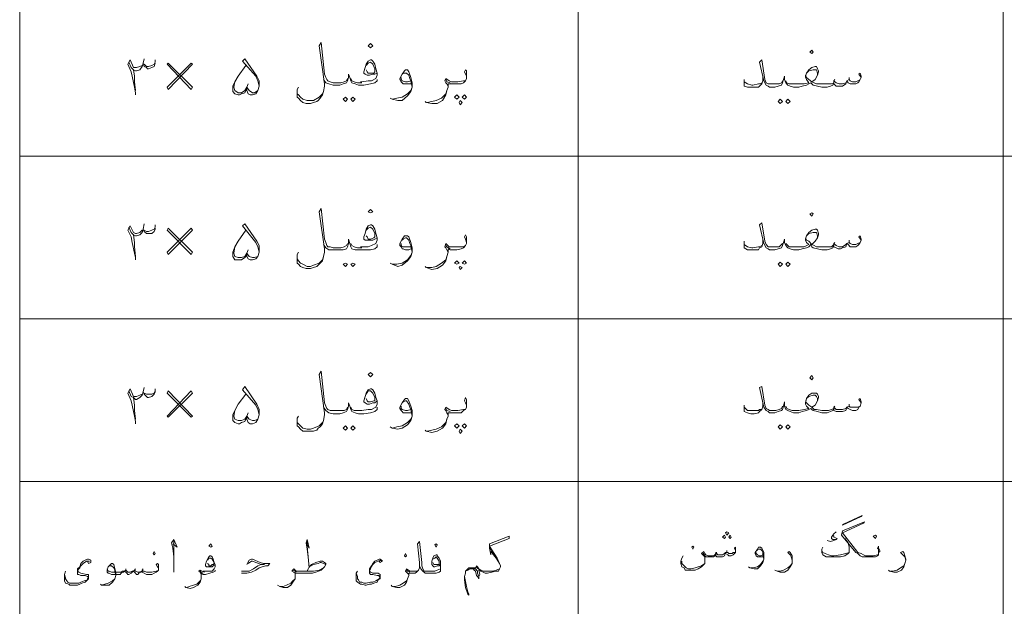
# Model space of a CAD drawing. Header units: metres. Extents: x 5.7 to 89.8, y 4 to 63.5.
# Tile 3 of 60: x 14.9 to 23.6, y 19.7 to 24.9. Entities that reach past the tile are written whole.
import ezdxf

# ---------------------------------------------------------------- set-up
doc = ezdxf.new("R2010")
doc.units = ezdxf.units.M
doc.header["$MEASUREMENT"] = 0
doc.layers.add('PDF7_textt', color=7, linetype='Continuous')

msp = doc.modelspace()

# ---------------------------------------------------------------- linework, layer by layer
at = {"layer": 'PDF7_textt', "lineweight": 20}
for points in [[(14.9123, 15.0215), (42.8524, 15.0215), (42.8524, 34.1972), (14.9123, 34.1972)], [(18.0039, 24.6045), (18.0232, 24.6238), (18.0039, 24.643), (17.9847, 24.6238)], [(21.8949, 24.5563), (21.9046, 24.566), (21.8949, 24.5852), (21.8757, 24.566)], [(16.2222, 24.2385), (16.434, 24.46), (16.4244, 24.4697), (16.2125, 24.2578)], [(16.434, 24.2578), (16.2222, 24.4697), (16.2125, 24.46), (16.4244, 24.2385)], [(17.7824, 24.1711), (17.8017, 24.1518), (17.7824, 24.1326), (17.7631, 24.1518)], [(17.8498, 24.1711), (17.8691, 24.1518), (17.8498, 24.1326), (17.8306, 24.1518)], [(18.7648, 24.1904), (18.7841, 24.1711), (18.7648, 24.1518), (18.7455, 24.1711)], [(18.7937, 24.1422), (18.8129, 24.1229), (18.7937, 24.1037), (18.7841, 24.1229)], [(18.8322, 24.1904), (18.8515, 24.1711), (18.8322, 24.1518), (18.8129, 24.1711)], [(21.6156, 24.1518), (21.6349, 24.1326), (21.6156, 24.1133), (21.5964, 24.1326)], [(21.683, 24.1518), (21.7023, 24.1326), (21.683, 24.1133), (21.6638, 24.1326)], [(18.0039, 23.1502), (18.0232, 23.1598), (18.0039, 23.1791), (17.9847, 23.1598)], [(21.8949, 23.1213), (21.9046, 23.1406), (21.8949, 23.1502), (21.8757, 23.1406)], [(16.2222, 22.7842), (16.434, 22.9961), (16.4244, 23.0154), (16.2125, 22.8035)], [(16.434, 22.8035), (16.2222, 23.0154), (16.2125, 22.9961), (16.4244, 22.7842)], [(17.7824, 22.7072), (17.8017, 22.6975), (17.7824, 22.6783), (17.7631, 22.6975)], [(17.8498, 22.7072), (17.8691, 22.6975), (17.8498, 22.6783), (17.8306, 22.6975)], [(18.7648, 22.7264), (18.7841, 22.7072), (18.7648, 22.6975), (18.7455, 22.7072)], [(18.7937, 22.6783), (18.8129, 22.6686), (18.7937, 22.6494), (18.7841, 22.6686)], [(18.8322, 22.7264), (18.8515, 22.7072), (18.8322, 22.6975), (18.8129, 22.7072)], [(21.6156, 22.7168), (21.6349, 22.6975), (21.6156, 22.6783), (21.5964, 22.6975)], [(21.683, 22.7168), (21.7023, 22.6975), (21.683, 22.6783), (21.6638, 22.6975)], [(18.0039, 21.7055), (18.0232, 21.7248), (18.0039, 21.744), (17.9847, 21.7248)], [(21.8949, 21.6766), (21.9046, 21.6959), (21.8949, 21.7151), (21.8757, 21.6959)], [(16.2222, 21.3492), (16.434, 21.561), (16.4244, 21.5803), (16.2125, 21.3588)], [(16.434, 21.3588), (16.2222, 21.5803), (16.2125, 21.561), (16.4244, 21.3492)], [(17.7824, 21.2721), (17.8017, 21.2528), (17.7824, 21.2336), (17.7631, 21.2528)], [(17.8498, 21.2721), (17.8691, 21.2528), (17.8498, 21.2336), (17.8306, 21.2528)], [(18.7648, 21.2914), (18.7841, 21.2721), (18.7648, 21.2528), (18.7455, 21.2721)], [(18.8322, 21.2914), (18.8515, 21.2721), (18.8322, 21.2528), (18.8129, 21.2721)], [(21.6156, 21.2817), (21.6349, 21.2625), (21.6156, 21.2432), (21.5964, 21.2625)], [(21.683, 21.2817), (21.7023, 21.2625), (21.683, 21.2432), (21.6638, 21.2625)], [(18.7937, 21.2432), (18.8129, 21.224), (18.7937, 21.2047), (18.7841, 21.224)], [(22.1742, 20.4053), (22.338, 20.4824), (22.3283, 20.4727), (22.1646, 20.3957)], [(21.1244, 20.2801), (21.1341, 20.2897), (21.1244, 20.309), (21.1052, 20.2897)], [(21.1437, 20.309), (21.163, 20.3283), (21.1437, 20.3379), (21.1341, 20.3283)], [(21.1726, 20.2801), (21.1822, 20.2897), (21.1726, 20.309), (21.163, 20.2897)], [(22.4535, 20.2801), (22.4632, 20.2994), (22.4535, 20.309), (22.4343, 20.2994)], [(16.5978, 20.203), (16.6074, 20.2127), (16.5978, 20.2319), (16.5785, 20.2127)], [(18.5818, 20.203), (18.5914, 20.2223), (18.5818, 20.2319), (18.5722, 20.2223)], [(16.0969, 20.1356), (16.1066, 20.1453), (16.0969, 20.1645), (16.0873, 20.1453)], [(18.3121, 20.1164), (18.3218, 20.126), (18.3121, 20.1453), (18.3025, 20.126)], [(20.8451, 20.2127), (20.8548, 20.203), (20.8451, 20.1838), (20.8355, 20.203)]]:
    msp.add_lwpolyline(points, close=True, dxfattribs=at)
for points in [[(19.8339, 34.1972), (19.8339, 15.0215)], [(23.5804, 34.1972), (23.5804, 15.0215)], [(17.8017, 24.3348), (17.792, 24.3156), (17.7728, 24.3059), (17.7439, 24.2963), (17.7054, 24.2963), (17.6765, 24.2963), (17.6476, 24.3059), (17.6283, 24.3156), (17.6187, 24.3252), (17.609, 24.3445), (17.5994, 24.3734), (17.5705, 24.6527), (17.5513, 24.6238), (17.5994, 24.2867), (17.5994, 24.2674), (17.5898, 24.2193), (17.5802, 24.1904), (17.5609, 24.1615), (17.5416, 24.1422), (17.532, 24.1326), (17.5031, 24.1229), (17.4742, 24.1133), (17.4357, 24.1133), (17.4068, 24.1229), (17.3875, 24.1422), (17.3683, 24.1615), (17.3586, 24.1711), (17.3586, 24.1904), (17.3586, 24.2), (17.3586, 24.2385), (17.3683, 24.2578)], [(15.9332, 24.1904), (15.9332, 24.2096), (15.9236, 24.2578), (15.9043, 24.3541), (15.8947, 24.3926), (15.8658, 24.46), (15.8851, 24.4986), (15.914, 24.4311), (15.9332, 24.4311), (15.9428, 24.4311), (15.9717, 24.4408), (15.991, 24.4504)], [(15.8754, 24.4793), (15.8947, 24.4311), (15.914, 24.4119), (15.9332, 24.4023), (15.9428, 24.4023), (15.9717, 24.4119), (15.991, 24.4408), (16.0006, 24.4697)], [(16.1066, 24.4697), (16.0969, 24.4408), (16.0777, 24.4311), (16.0488, 24.4215), (16.0392, 24.4215), (16.0295, 24.4311), (16.0103, 24.4408), (16.0006, 24.4697), (16.0103, 24.5082)], [(16.0103, 24.46), (16.0295, 24.4408), (16.0488, 24.4408), (16.0777, 24.4504), (16.0969, 24.46), (16.1066, 24.4793), (16.1066, 24.4986)], [(16.9252, 24.2867), (16.9156, 24.2578), (16.9156, 24.2289), (16.9252, 24.2), (16.9445, 24.1904), (16.9638, 24.1904), (16.9926, 24.2), (17.0119, 24.2289), (17.0215, 24.2674), (17.0215, 24.2867), (17.0215, 24.3156), (17.0023, 24.3541), (16.8963, 24.5082), (16.8771, 24.4889), (16.9926, 24.3541), (17.0119, 24.3156), (17.0215, 24.2674)], [(18.0617, 24.383), (18.0424, 24.3734), (18.0232, 24.3734), (17.9943, 24.3637), (17.975, 24.3637), (17.9558, 24.3734), (17.9461, 24.383), (17.9461, 24.3926), (17.9558, 24.4311), (17.9654, 24.46), (17.9847, 24.4889), (18.0039, 24.4986), (18.0136, 24.4986), (18.0232, 24.4889), (18.0424, 24.46), (18.0521, 24.4215), (18.0617, 24.383), (18.0617, 24.3637), (18.0521, 24.3348), (18.0136, 24.3156), (17.9847, 24.3156), (17.9269, 24.3059), (17.9172, 24.3059)], [(17.9654, 24.4504), (17.9847, 24.4697), (18.0039, 24.4793), (18.0232, 24.46), (18.0424, 24.4215), (18.0424, 24.4023), (18.0424, 24.3926), (18.0328, 24.383), (18.0039, 24.383), (17.9847, 24.383), (17.975, 24.3926), (17.9654, 24.4119)], [(22.3283, 24.3445), (22.3091, 24.3734), (22.3187, 24.383), (22.3283, 24.3541), (22.3283, 24.3445), (22.3187, 24.3252), (22.3091, 24.3059), (22.2994, 24.2963), (22.2802, 24.2867), (22.2513, 24.2867), (22.232, 24.2867), (22.2128, 24.2963), (22.2031, 24.3156), (22.1935, 24.2867), (22.1646, 24.2674), (22.1453, 24.2674), (22.1261, 24.2674), (22.1068, 24.2674), (22.0876, 24.2867), (22.0876, 24.2963), (22.0779, 24.277), (22.0587, 24.2674), (22.0298, 24.2578), (21.9912, 24.2578), (21.9816, 24.2578), (21.9431, 24.2674), (21.9046, 24.277), (21.8949, 24.2867), (21.8853, 24.2963), (21.866, 24.2867), (21.8468, 24.277), (21.8082, 24.2674), (21.7794, 24.2578), (21.7601, 24.2578), (21.7312, 24.2578), (21.7023, 24.2674), (21.683, 24.277), (21.6638, 24.2963), (21.6541, 24.3252), (21.6541, 24.3541), (21.6445, 24.3252), (21.6349, 24.2963), (21.6253, 24.277), (21.5964, 24.2674), (21.5675, 24.2578), (21.5386, 24.2578), (21.5193, 24.2578), (21.5097, 24.2674), (21.4904, 24.277), (21.4712, 24.3156), (21.4326, 24.4793), (21.4519, 24.4986), (21.4808, 24.3252), (21.4904, 24.2963), (21.5097, 24.2867), (21.5193, 24.2867), (21.5386, 24.2867), (21.5771, 24.2867), (21.606, 24.2867), (21.6253, 24.2963), (21.6349, 24.3156)], [(15.914, 24.4119), (15.9236, 24.3541), (15.9236, 24.3059), (15.9332, 24.2289)], [(17.0119, 24.2289), (16.983, 24.2096), (16.9638, 24.2096), (16.9349, 24.2289), (16.9156, 24.2578), (16.906, 24.2289), (16.8963, 24.2096), (16.8674, 24.2), (16.8482, 24.1904), (16.8385, 24.1904), (16.8097, 24.2), (16.7904, 24.2193), (16.7904, 24.2482), (16.7904, 24.2674), (16.8097, 24.3059), (16.8385, 24.3541), (16.906, 24.4504)], [(18.3603, 24.2867), (18.341, 24.2867), (18.3121, 24.2867), (18.2929, 24.2867), (18.2832, 24.2963), (18.2736, 24.3059), (18.264, 24.3252), (18.264, 24.3348), (18.2832, 24.3734), (18.3025, 24.4023), (18.3121, 24.4119), (18.3314, 24.4119), (18.341, 24.3926), (18.3603, 24.3445), (18.3699, 24.2963), (18.3699, 24.2578), (18.3603, 24.2193), (18.3314, 24.1807), (18.2832, 24.1422), (18.2447, 24.1422), (18.1965, 24.1518), (18.1773, 24.1615)], [(18.8515, 24.3348), (18.8515, 24.3541), (18.8418, 24.3734), (18.8322, 24.3926), (18.8418, 24.4119), (18.8515, 24.4023), (18.8515, 24.3734), (18.8515, 24.3541), (18.8515, 24.3348), (18.8418, 24.3156), (18.8226, 24.2963), (18.8033, 24.2867), (18.7648, 24.2867), (18.7263, 24.2867), (18.707, 24.2867), (18.6877, 24.2867), (18.6877, 24.2578), (18.6781, 24.2289), (18.6685, 24.1904), (18.6396, 24.1422), (18.5914, 24.1133), (18.5433, 24.1133), (18.4951, 24.1229), (18.4855, 24.1326)], [(21.6638, 24.3156), (21.6734, 24.2963), (21.6927, 24.2867), (21.7216, 24.2867), (21.7601, 24.2867), (21.7794, 24.2867), (21.8275, 24.2867), (21.866, 24.2963), (21.8468, 24.3252), (21.8371, 24.3445), (21.8371, 24.3541), (21.8468, 24.383), (21.866, 24.4119), (21.8949, 24.4311), (21.9238, 24.4408), (21.9335, 24.4408), (21.9431, 24.4215), (21.9527, 24.4023), (21.9527, 24.3926), (21.9431, 24.3637), (21.9238, 24.3252), (21.8949, 24.3059), (21.9142, 24.2963), (21.9335, 24.2867), (21.9816, 24.2867), (21.9912, 24.2867), (22.0394, 24.2867), (22.0683, 24.2867), (22.0876, 24.2963), (22.0876, 24.3156), (22.1068, 24.2963), (22.1357, 24.2867), (22.1646, 24.2867), (22.1935, 24.2963), (22.2031, 24.3156), (22.2224, 24.3252), (22.232, 24.3156), (22.2513, 24.3059), (22.2802, 24.3059), (22.2994, 24.3156), (22.3187, 24.3252)], [(21.9431, 24.3637), (21.9431, 24.383), (21.9335, 24.4119), (21.9238, 24.4119), (21.9046, 24.4119), (21.866, 24.4023), (21.8468, 24.383)], [(16.9156, 24.2578), (16.8963, 24.2289), (16.8674, 24.2096), (16.8385, 24.2096), (16.8097, 24.2289), (16.8, 24.2578), (16.8097, 24.3059)], [(18.0617, 24.3252), (18.0617, 24.3156), (18.0424, 24.2963), (18.0039, 24.2867), (17.9461, 24.277), (17.9269, 24.277), (17.898, 24.277), (17.8691, 24.2867), (17.8402, 24.2963), (17.8306, 24.3156), (17.8209, 24.3445), (17.8113, 24.3734), (17.8113, 24.3445), (17.8017, 24.3156), (17.792, 24.2963), (17.7631, 24.2867), (17.7342, 24.277), (17.7054, 24.277), (17.6765, 24.277), (17.6379, 24.2867), (17.609, 24.2963), (17.5898, 24.3252)], [(17.8306, 24.3348), (17.8402, 24.3156), (17.8595, 24.3059), (17.8883, 24.2963), (17.9269, 24.2963)], [(18.2832, 24.3734), (18.2929, 24.383), (18.3121, 24.383), (18.3218, 24.383), (18.341, 24.3637), (18.3506, 24.3348), (18.3603, 24.3156), (18.3699, 24.2578), (18.3603, 24.2289), (18.3314, 24.2), (18.2832, 24.1711), (18.2351, 24.1615), (18.1965, 24.1518)], [(18.3603, 24.3156), (18.3314, 24.3059), (18.3121, 24.3059), (18.2832, 24.3156), (18.2736, 24.3252), (18.2736, 24.3445)], [(18.6877, 24.2674), (18.6781, 24.2867), (18.6685, 24.2963), (18.6588, 24.3156), (18.6685, 24.3348), (18.6974, 24.3156), (18.7166, 24.3059), (18.7263, 24.3059), (18.7744, 24.3059), (18.8226, 24.3156), (18.8418, 24.3156)], [(18.707, 24.2963), (18.6781, 24.3059), (18.6685, 24.3252)], [(21.4615, 24.3541), (21.4615, 24.3156), (21.4519, 24.2867), (21.4326, 24.2674), (21.423, 24.2578), (21.3845, 24.2578), (21.3556, 24.2578), (21.3267, 24.2578), (21.2978, 24.2674), (21.2978, 24.2963), (21.2978, 24.3059), (21.2978, 24.3252)], [(21.2978, 24.3059), (21.3267, 24.2867), (21.3652, 24.277), (21.3748, 24.277), (21.423, 24.2867), (21.4326, 24.2867), (21.4519, 24.2963)], [(21.8371, 24.3637), (21.8468, 24.3445), (21.866, 24.3252), (21.8949, 24.3059)], [(22.0972, 24.3252), (22.0876, 24.3156)], [(22.2224, 24.3445), (22.2224, 24.3252)], [(17.5898, 24.2193), (17.5802, 24.2), (17.5513, 24.1711), (17.5031, 24.1422), (17.4742, 24.1422), (17.4453, 24.1422), (17.4068, 24.1518), (17.3875, 24.1711), (17.3683, 24.1904), (17.3586, 24.2), (17.3586, 24.2193)], [(18.5047, 24.1229), (18.5433, 24.1326), (18.5818, 24.1422), (18.63, 24.1615), (18.6685, 24.2), (18.6781, 24.2289)], [(41.1766, 23.651), (14.9123, 23.651)], [(17.8017, 22.8805), (17.792, 22.8613), (17.7728, 22.8516), (17.7439, 22.842), (17.7054, 22.842), (17.6765, 22.842), (17.6476, 22.8516), (17.6283, 22.8516), (17.6187, 22.8613), (17.609, 22.8902), (17.5994, 22.919), (17.5705, 23.1887), (17.5513, 23.1598), (17.5994, 22.8324), (17.5994, 22.8035), (17.5898, 22.7649), (17.5802, 22.7264), (17.5609, 22.7072), (17.5416, 22.6879), (17.532, 22.6783), (17.5031, 22.6686), (17.4742, 22.659), (17.4357, 22.659), (17.4068, 22.6686), (17.3875, 22.6783), (17.3683, 22.6975), (17.3586, 22.7072), (17.3586, 22.7361), (17.3586, 22.7457), (17.3586, 22.7842), (17.3683, 22.8035)], [(15.9332, 22.7361), (15.9332, 22.7553), (15.9236, 22.7938), (15.9043, 22.8902), (15.8947, 22.9383), (15.8658, 22.9961), (15.8851, 23.0346), (15.914, 22.9768), (15.9332, 22.9672), (15.9428, 22.9672), (15.9717, 22.9768), (15.991, 22.9961)], [(15.8754, 23.025), (15.8947, 22.9768), (15.914, 22.9576), (15.9332, 22.9479), (15.9428, 22.9479), (15.9717, 22.9576), (15.991, 22.9768), (16.0006, 23.0057)], [(16.1066, 23.0154), (16.1066, 23.0057), (16.0969, 22.9865), (16.0777, 22.9672), (16.0488, 22.9672), (16.0392, 22.9672), (16.0295, 22.9672), (16.0103, 22.9865), (16.0006, 23.0057), (16.0103, 23.0539)], [(16.0103, 22.9961), (16.0295, 22.9865), (16.0488, 22.9865), (16.0777, 22.9961), (16.0969, 23.0057), (16.1066, 23.025), (16.1066, 23.0443)], [(17.0119, 22.7649), (16.983, 22.7553), (16.9638, 22.7553), (16.9349, 22.7649), (16.9156, 22.7938), (16.906, 22.7649), (16.8963, 22.7553), (16.8674, 22.7361), (16.8482, 22.7361), (16.8385, 22.7361), (16.8097, 22.7361), (16.7904, 22.7649), (16.7904, 22.7938), (16.7904, 22.8035), (16.8097, 22.8516), (16.8385, 22.8998), (16.906, 22.9961)], [(16.9252, 22.8227), (16.9156, 22.7938), (16.9156, 22.7649), (16.9252, 22.7457), (16.9445, 22.7361), (16.9638, 22.7361), (16.9926, 22.7457), (17.0119, 22.7649), (17.0215, 22.8035), (17.0215, 22.8227), (17.0215, 22.8613), (17.0023, 22.8998), (16.8963, 23.0539), (16.8771, 23.0346), (16.9926, 22.8902), (17.0119, 22.8516), (17.0215, 22.8035)], [(18.0617, 22.9287), (18.0424, 22.919), (18.0232, 22.9094), (17.9943, 22.9094), (17.975, 22.9094), (17.9558, 22.9094), (17.9461, 22.919), (17.9461, 22.9383), (17.9558, 22.9672), (17.9654, 23.0057), (17.9847, 23.0346), (18.0039, 23.0443), (18.0136, 23.0443), (18.0232, 23.0346), (18.0424, 23.0057), (18.0521, 22.9672), (18.0617, 22.9287), (18.0617, 22.9094), (18.0521, 22.8805), (18.0136, 22.8613), (17.9847, 22.8516), (17.9269, 22.8516), (17.9172, 22.8516)], [(17.9654, 22.9961), (17.9847, 23.0154), (18.0039, 23.025), (18.0232, 23.0057), (18.0424, 22.9672), (18.0424, 22.9479), (18.0424, 22.9383), (18.0328, 22.9287), (18.0039, 22.919), (17.9847, 22.919), (17.975, 22.9383), (17.9654, 22.9479)], [(22.3283, 22.9094), (22.3091, 22.9383), (22.3187, 22.9479), (22.3283, 22.919), (22.3283, 22.9094), (22.3187, 22.8902), (22.3091, 22.8709), (22.2994, 22.8613), (22.2802, 22.8516), (22.2513, 22.8516), (22.232, 22.8516), (22.2128, 22.8709), (22.2031, 22.8805), (22.1935, 22.8516), (22.1646, 22.842), (22.1453, 22.8324), (22.1261, 22.8324), (22.1068, 22.842), (22.0876, 22.8516), (22.0876, 22.8709), (22.0779, 22.842), (22.0587, 22.8324), (22.0298, 22.8227), (21.9912, 22.8227), (21.9816, 22.8227), (21.9431, 22.8324), (21.9046, 22.842), (21.8949, 22.8516), (21.8853, 22.8709), (21.866, 22.8516), (21.8468, 22.842), (21.8082, 22.8324), (21.7794, 22.8227), (21.7601, 22.8227), (21.7312, 22.8227), (21.7023, 22.8324), (21.683, 22.842), (21.6638, 22.8613), (21.6541, 22.8902), (21.6541, 22.919), (21.6445, 22.8902), (21.6349, 22.8613), (21.6253, 22.842), (21.5964, 22.8324), (21.5675, 22.8227), (21.5386, 22.8227), (21.5193, 22.8227), (21.5097, 22.8324), (21.4904, 22.842), (21.4712, 22.8805), (21.4326, 23.0443), (21.4519, 23.0635), (21.4808, 22.8998), (21.4904, 22.8709), (21.5097, 22.8516), (21.5193, 22.8516), (21.5386, 22.8516), (21.5771, 22.8516), (21.606, 22.8516), (21.6253, 22.8709), (21.6349, 22.8805)], [(21.6638, 22.8805), (21.6734, 22.8709), (21.6927, 22.8516), (21.7216, 22.8516), (21.7601, 22.8516), (21.7794, 22.8516), (21.8275, 22.8516), (21.866, 22.8709), (21.8468, 22.8902), (21.8371, 22.9094), (21.8371, 22.919), (21.8468, 22.9479), (21.866, 22.9768), (21.8949, 22.9961), (21.9238, 23.0057), (21.9335, 23.0057), (21.9431, 22.9961), (21.9527, 22.9672), (21.9527, 22.9576), (21.9431, 22.9287), (21.9238, 22.8998), (21.8949, 22.8709), (21.9142, 22.8613), (21.9335, 22.8516), (21.9816, 22.8516), (21.9912, 22.8516), (22.0394, 22.8516), (22.0683, 22.8516), (22.0876, 22.8709), (22.0876, 22.8805), (22.1068, 22.8613), (22.1357, 22.8516), (22.1646, 22.8516), (22.1935, 22.8709), (22.2031, 22.8805), (22.2224, 22.8902), (22.232, 22.8805), (22.2513, 22.8709), (22.2802, 22.8709), (22.2994, 22.8805), (22.3187, 22.8902)], [(15.914, 22.9576), (15.9236, 22.8902), (15.9236, 22.8516), (15.9332, 22.7649)], [(18.0617, 22.8709), (18.0617, 22.8516), (18.0424, 22.8324), (18.0039, 22.8227), (17.9461, 22.8227), (17.9269, 22.8227), (17.898, 22.8227), (17.8691, 22.8227), (17.8402, 22.8324), (17.8306, 22.8516), (17.8209, 22.8805), (17.8113, 22.919), (17.8113, 22.8805), (17.8017, 22.8516), (17.792, 22.8324), (17.7631, 22.8227), (17.7342, 22.8227), (17.7054, 22.8227), (17.6765, 22.8227), (17.6379, 22.8227), (17.609, 22.842), (17.5898, 22.8709)], [(18.3603, 22.8324), (18.341, 22.8227), (18.3121, 22.8227), (18.2929, 22.8324), (18.2832, 22.8324), (18.2736, 22.8516), (18.264, 22.8613), (18.264, 22.8805), (18.2832, 22.919), (18.3025, 22.9479), (18.3121, 22.9479), (18.3314, 22.9479), (18.341, 22.9383), (18.3603, 22.8902), (18.3699, 22.842), (18.3699, 22.8035), (18.3603, 22.7649), (18.3314, 22.7264), (18.2832, 22.6879), (18.2447, 22.6783), (18.1965, 22.6975), (18.1773, 22.7072)], [(18.2832, 22.9094), (18.2929, 22.919), (18.3121, 22.9287), (18.3218, 22.9287), (18.341, 22.9094), (18.3506, 22.8805), (18.3603, 22.8613), (18.3699, 22.8035), (18.3603, 22.7746), (18.3314, 22.7361), (18.2832, 22.7072), (18.2351, 22.6975), (18.1965, 22.6975)], [(18.8515, 22.8805), (18.8515, 22.8902), (18.8418, 22.919), (18.8322, 22.9383), (18.8418, 22.9576), (18.8515, 22.9383), (18.8515, 22.9094), (18.8515, 22.8998), (18.8515, 22.8805), (18.8418, 22.8613), (18.8226, 22.842), (18.8033, 22.8324), (18.7648, 22.8227), (18.7263, 22.8227), (18.707, 22.8227), (18.6877, 22.8324), (18.6877, 22.8035), (18.6781, 22.7649), (18.6685, 22.7264), (18.6396, 22.6879), (18.5914, 22.659), (18.5433, 22.6494), (18.4951, 22.6686), (18.4855, 22.6783)], [(21.4615, 22.919), (21.4615, 22.8805), (21.4519, 22.8516), (21.4326, 22.842), (21.423, 22.8227), (21.3845, 22.8227), (21.3556, 22.8227), (21.3267, 22.8227), (21.2978, 22.842), (21.2978, 22.8613), (21.2978, 22.8709), (21.2978, 22.8998)], [(21.8371, 22.9287), (21.8468, 22.9094), (21.866, 22.8998), (21.8949, 22.8709)], [(21.9431, 22.9287), (21.9431, 22.9479), (21.9335, 22.9768), (21.9238, 22.9768), (21.9046, 22.9768), (21.866, 22.9672), (21.8468, 22.9479)], [(22.2224, 22.9094), (22.2224, 22.8902)], [(16.9156, 22.7938), (16.8963, 22.7649), (16.8674, 22.7553), (16.8385, 22.7553), (16.8097, 22.7649), (16.8, 22.7938), (16.8097, 22.8516)], [(17.8306, 22.8805), (17.8402, 22.8613), (17.8595, 22.8516), (17.8883, 22.842), (17.9269, 22.842)], [(18.3603, 22.8516), (18.3314, 22.8516), (18.3121, 22.8516), (18.2832, 22.8516), (18.2736, 22.8613), (18.2736, 22.8805)], [(18.6877, 22.8035), (18.6781, 22.8227), (18.6685, 22.842), (18.6588, 22.8516), (18.6685, 22.8805), (18.6974, 22.8516), (18.7166, 22.8516), (18.7263, 22.8516), (18.7744, 22.8516), (18.8226, 22.8516), (18.8418, 22.8613)], [(18.707, 22.8324), (18.6781, 22.8516), (18.6685, 22.8613)], [(21.2978, 22.8709), (21.3267, 22.8516), (21.3652, 22.842), (21.3748, 22.842), (21.423, 22.8516), (21.4326, 22.8516), (21.4519, 22.8613)], [(22.0972, 22.8902), (22.0876, 22.8805)], [(17.5898, 22.7649), (17.5802, 22.7361), (17.5513, 22.7072), (17.5031, 22.6879), (17.4742, 22.6783), (17.4453, 22.6783), (17.4068, 22.6975), (17.3875, 22.7072), (17.3683, 22.7264), (17.3586, 22.7457), (17.3586, 22.7649)], [(18.5047, 22.6686), (18.5433, 22.6686), (18.5818, 22.6783), (18.63, 22.7072), (18.6685, 22.7361), (18.6781, 22.7649)], [(41.1766, 22.216), (14.9123, 22.216)], [(17.8017, 21.4358), (17.792, 21.4166), (17.7728, 21.4069), (17.7439, 21.4069), (17.7054, 21.4069), (17.6765, 21.4069), (17.6476, 21.4069), (17.6283, 21.4166), (17.6187, 21.4262), (17.609, 21.4455), (17.5994, 21.4744), (17.5705, 21.7537), (17.5513, 21.7248), (17.5994, 21.3877), (17.5994, 21.3684), (17.5898, 21.3203), (17.5802, 21.2914), (17.5609, 21.2625), (17.5416, 21.2528), (17.532, 21.2336), (17.5031, 21.224), (17.4742, 21.224), (17.4357, 21.224), (17.4068, 21.224), (17.3875, 21.2432), (17.3683, 21.2625), (17.3586, 21.2721), (17.3586, 21.2914), (17.3586, 21.301), (17.3586, 21.3395), (17.3683, 21.3588)], [(16.1066, 21.5803), (16.1066, 21.5707), (16.0969, 21.5514), (16.0777, 21.5322), (16.0488, 21.5225), (16.0392, 21.5225), (16.0295, 21.5322), (16.0103, 21.5514), (16.0006, 21.5707), (16.0103, 21.6092)], [(16.9252, 21.3877), (16.9156, 21.3588), (16.9156, 21.3299), (16.9252, 21.301), (16.9445, 21.2914), (16.9638, 21.2914), (16.9926, 21.301), (17.0119, 21.3299), (17.0215, 21.3684), (17.0215, 21.3877), (17.0215, 21.4166), (17.0023, 21.4647), (16.8963, 21.6188), (16.8771, 21.5899), (16.9926, 21.4551), (17.0119, 21.4166), (17.0215, 21.3684)], [(22.3283, 21.4744), (22.3091, 21.5033), (22.3187, 21.5129), (22.3283, 21.484), (22.3283, 21.4744), (22.3187, 21.4455), (22.3091, 21.4358), (22.2994, 21.4166), (22.2802, 21.4069), (22.2513, 21.4069), (22.232, 21.4166), (22.2128, 21.4262), (22.2031, 21.4358), (22.1935, 21.4069), (22.1646, 21.3973), (22.1453, 21.3973), (22.1261, 21.3973), (22.1068, 21.3973), (22.0876, 21.4069), (22.0876, 21.4262), (22.0779, 21.4069), (22.0587, 21.3973), (22.0298, 21.3877), (21.9912, 21.3877), (21.9816, 21.3877), (21.9431, 21.3973), (21.9046, 21.4069), (21.8949, 21.4166), (21.8853, 21.4262), (21.866, 21.4166), (21.8468, 21.4069), (21.8082, 21.3973), (21.7794, 21.3877), (21.7601, 21.3877), (21.7312, 21.3877), (21.7023, 21.3973), (21.683, 21.4069), (21.6638, 21.4166), (21.6541, 21.4455), (21.6541, 21.484), (21.6445, 21.4455), (21.6349, 21.4166), (21.6253, 21.4069), (21.5964, 21.3973), (21.5675, 21.3877), (21.5386, 21.3877), (21.5193, 21.3877), (21.5097, 21.3973), (21.4904, 21.4069), (21.4712, 21.4358), (21.4326, 21.6092), (21.4519, 21.6188), (21.4808, 21.4551), (21.4904, 21.4262), (21.5097, 21.4166), (21.5193, 21.4069), (21.5386, 21.4069), (21.5771, 21.4069), (21.606, 21.4166), (21.6253, 21.4262), (21.6349, 21.4455)], [(15.9332, 21.2914), (15.9332, 21.3106), (15.9236, 21.3588), (15.9043, 21.4551), (15.8947, 21.4936), (15.8658, 21.561), (15.8851, 21.5996), (15.914, 21.5322), (15.9332, 21.5322), (15.9428, 21.5322), (15.9717, 21.5418), (15.991, 21.5514)], [(15.8754, 21.5803), (15.8947, 21.5322), (15.914, 21.5225), (15.9332, 21.5033), (15.9428, 21.5033), (15.9717, 21.5225), (15.991, 21.5418), (16.0006, 21.5707)], [(15.914, 21.5225), (15.9236, 21.4551), (15.9236, 21.4069), (15.9332, 21.3299)], [(16.0103, 21.561), (16.0295, 21.5514), (16.0488, 21.5514), (16.0777, 21.5514), (16.0969, 21.561), (16.1066, 21.5803), (16.1066, 21.5996)], [(17.0119, 21.3299), (16.983, 21.3203), (16.9638, 21.3203), (16.9349, 21.3299), (16.9156, 21.3588), (16.906, 21.3299), (16.8963, 21.3106), (16.8674, 21.301), (16.8482, 21.2914), (16.8385, 21.2914), (16.8097, 21.301), (16.7904, 21.3203), (16.7904, 21.3492), (16.7904, 21.3684), (16.8097, 21.4069), (16.8385, 21.4647), (16.906, 21.5514)], [(18.0617, 21.4936), (18.0424, 21.4744), (18.0232, 21.4744), (17.9943, 21.4647), (17.975, 21.4647), (17.9558, 21.4744), (17.9461, 21.484), (17.9461, 21.4936), (17.9558, 21.5322), (17.9654, 21.561), (17.9847, 21.5899), (18.0039, 21.5996), (18.0136, 21.5996), (18.0232, 21.5899), (18.0424, 21.561), (18.0521, 21.5225), (18.0617, 21.4936), (18.0617, 21.4647), (18.0521, 21.4358), (18.0136, 21.4166), (17.9847, 21.4166), (17.9269, 21.4069), (17.9172, 21.4069)], [(17.9654, 21.5514), (17.9847, 21.5803), (18.0039, 21.5803), (18.0232, 21.561), (18.0424, 21.5225), (18.0424, 21.5033), (18.0424, 21.4936), (18.0328, 21.4936), (18.0039, 21.484), (17.9847, 21.484), (17.975, 21.4936), (17.9654, 21.5129)], [(18.8515, 21.4358), (18.8515, 21.4551), (18.8418, 21.4744), (18.8322, 21.4936), (18.8418, 21.5225), (18.8515, 21.5033), (18.8515, 21.4744), (18.8515, 21.4647), (18.8515, 21.4358), (18.8418, 21.4166), (18.8226, 21.4069), (18.8033, 21.3877), (18.7648, 21.3877), (18.7263, 21.3877), (18.707, 21.3877), (18.6877, 21.3877), (18.6877, 21.3588), (18.6781, 21.3299), (18.6685, 21.2914), (18.6396, 21.2528), (18.5914, 21.224), (18.5433, 21.2143), (18.4951, 21.224), (18.4855, 21.2336)], [(21.6638, 21.4455), (21.6734, 21.4262), (21.6927, 21.4166), (21.7216, 21.4069), (21.7601, 21.4069), (21.7794, 21.4069), (21.8275, 21.4166), (21.866, 21.4262), (21.8468, 21.4455), (21.8371, 21.4647), (21.8371, 21.4744), (21.8468, 21.5129), (21.866, 21.5418), (21.8949, 21.561), (21.9238, 21.561), (21.9335, 21.561), (21.9431, 21.5514), (21.9527, 21.5322), (21.9527, 21.5225), (21.9431, 21.4936), (21.9238, 21.4551), (21.8949, 21.4358), (21.9142, 21.4166), (21.9335, 21.4166), (21.9816, 21.4069), (21.9912, 21.4069), (22.0394, 21.4069), (22.0683, 21.4166), (22.0876, 21.4262), (22.0876, 21.4358), (22.1068, 21.4166), (22.1357, 21.4166), (22.1646, 21.4166), (22.1935, 21.4262), (22.2031, 21.4358), (22.2224, 21.4455), (22.232, 21.4358), (22.2513, 21.4358), (22.2802, 21.4358), (22.2994, 21.4358), (22.3187, 21.4455)], [(21.9431, 21.4936), (21.9431, 21.5129), (21.9335, 21.5322), (21.9238, 21.5418), (21.9046, 21.5418), (21.866, 21.5322), (21.8468, 21.5129)], [(18.0617, 21.4358), (18.0617, 21.4166), (18.0424, 21.3973), (18.0039, 21.3877), (17.9461, 21.3781), (17.9269, 21.3781), (17.898, 21.3781), (17.8691, 21.3877), (17.8402, 21.3973), (17.8306, 21.4166), (17.8209, 21.4455), (17.8113, 21.4744), (17.8113, 21.4455), (17.8017, 21.4166), (17.792, 21.3973), (17.7631, 21.3877), (17.7342, 21.3781), (17.7054, 21.3781), (17.6765, 21.3781), (17.6379, 21.3877), (17.609, 21.4069), (17.5898, 21.4358)], [(17.8306, 21.4358), (17.8402, 21.4166), (17.8595, 21.4069), (17.8883, 21.4069), (17.9269, 21.4069)], [(18.3603, 21.3877), (18.341, 21.3877), (18.3121, 21.3877), (18.2929, 21.3877), (18.2832, 21.3973), (18.2736, 21.4069), (18.264, 21.4262), (18.264, 21.4358), (18.2832, 21.4744), (18.3025, 21.5033), (18.3121, 21.5129), (18.3314, 21.5129), (18.341, 21.4936), (18.3603, 21.4455), (18.3699, 21.4069), (18.3699, 21.3588), (18.3603, 21.3203), (18.3314, 21.2817), (18.2832, 21.2528), (18.2447, 21.2432), (18.1965, 21.2528), (18.1773, 21.2625)], [(18.2832, 21.4744), (18.2929, 21.484), (18.3121, 21.4936), (18.3218, 21.4936), (18.341, 21.4647), (18.3506, 21.4358), (18.3603, 21.4166), (18.3699, 21.3588), (18.3603, 21.3299), (18.3314, 21.301), (18.2832, 21.2721), (18.2351, 21.2625), (18.1965, 21.2528)], [(18.3603, 21.4166), (18.3314, 21.4069), (18.3121, 21.4069), (18.2832, 21.4166), (18.2736, 21.4262), (18.2736, 21.4455)], [(18.6877, 21.3684), (18.6781, 21.3877), (18.6685, 21.4069), (18.6588, 21.4166), (18.6685, 21.4358), (18.6974, 21.4166), (18.7166, 21.4069), (18.7263, 21.4069), (18.7744, 21.4069), (18.8226, 21.4166), (18.8418, 21.4166)], [(21.4615, 21.4744), (21.4615, 21.4455), (21.4519, 21.4166), (21.4326, 21.3973), (21.423, 21.3877), (21.3845, 21.3781), (21.3556, 21.3781), (21.3267, 21.3877), (21.2978, 21.3973), (21.2978, 21.4166), (21.2978, 21.4358), (21.2978, 21.4551)], [(21.2978, 21.4358), (21.3267, 21.4069), (21.3652, 21.4069), (21.3748, 21.4069), (21.423, 21.4069), (21.4326, 21.4166), (21.4519, 21.4166)], [(21.8371, 21.4936), (21.8468, 21.4744), (21.866, 21.4551), (21.8949, 21.4358)], [(22.0972, 21.4455), (22.0876, 21.4358)], [(22.2224, 21.4647), (22.2224, 21.4455)], [(16.9156, 21.3588), (16.8963, 21.3299), (16.8674, 21.3203), (16.8385, 21.3203), (16.8097, 21.3299), (16.8, 21.3588), (16.8097, 21.4069)], [(18.707, 21.3973), (18.6781, 21.4069), (18.6685, 21.4262)], [(17.5898, 21.3203), (17.5802, 21.301), (17.5513, 21.2721), (17.5031, 21.2528), (17.4742, 21.2432), (17.4453, 21.2432), (17.4068, 21.2528), (17.3875, 21.2721), (17.3683, 21.2914), (17.3586, 21.301), (17.3586, 21.3203)], [(18.5047, 21.224), (18.5433, 21.2336), (18.5818, 21.2432), (18.63, 21.2625), (18.6685, 21.301), (18.6781, 21.3299)], [(41.1766, 20.7809), (14.9123, 20.7809)], [(22.4824, 20.1549), (22.4824, 20.1645), (22.4824, 20.1838), (22.4728, 20.1934), (22.4824, 20.2127), (22.4824, 20.1934), (22.4921, 20.1742), (22.4921, 20.1645), (22.4824, 20.1549), (22.4824, 20.1356), (22.4728, 20.126), (22.4535, 20.1164), (22.4246, 20.1164), (22.3958, 20.1164), (22.3669, 20.1164), (22.338, 20.1164), (22.3187, 20.126), (22.2994, 20.1453), (22.2802, 20.1549), (22.155, 20.309), (22.1646, 20.3475), (22.3572, 20.4246), (22.3476, 20.4149), (22.1646, 20.3283), (22.2994, 20.1549), (22.3283, 20.1453), (22.3476, 20.1356), (22.3669, 20.126), (22.3958, 20.126), (22.4343, 20.126), (22.4728, 20.1356), (22.4824, 20.1356)], [(22.1068, 20.3379), (22.0876, 20.3186), (22.0779, 20.309), (22.0683, 20.2897), (22.0683, 20.2801), (22.0779, 20.2705), (22.1068, 20.2705), (22.0876, 20.2608), (22.0587, 20.2512), (22.0298, 20.2608)], [(22.0779, 20.309), (22.0876, 20.2994), (22.0876, 20.2897), (22.1164, 20.2801), (22.1068, 20.2705)], [(16.2607, 20.2319), (16.2992, 20.203), (16.2703, 20.2705), (16.251, 20.2416), (16.2607, 20.1934), (16.2703, 20.1164), (16.2703, 20.0201), (16.2703, 19.9815)], [(16.2703, 20.0201), (16.2703, 20.0875), (16.2703, 20.203), (16.2703, 20.2608)], [(17.4357, 20.2416), (17.4646, 20.1934), (17.4453, 20.2705), (17.4357, 20.2416), (17.4453, 20.1838), (17.4549, 20.1164), (17.4646, 20.0201)], [(17.4549, 20.1164), (17.4453, 20.2127), (17.4453, 20.2608)], [(18.6203, 20.0104), (18.6203, 19.9912), (18.6107, 19.9815), (18.5818, 19.9719), (18.5433, 19.9719), (18.5336, 19.9719), (18.5144, 19.9719), (18.4855, 19.9719), (18.4662, 19.9912), (18.447, 20.0104), (18.4373, 20.0393), (18.4373, 20.0682), (18.4181, 20.2319), (18.4373, 20.2512), (18.4566, 20.0682), (18.4566, 20.0393), (18.4662, 20.0104), (18.4759, 19.9912), (18.4855, 19.9912), (18.5144, 19.9912), (18.5336, 19.9912)], [(18.8418, 19.9912), (18.8611, 20.0008), (18.8804, 20.0104), (18.9093, 20.0104), (18.9189, 20.0008), (18.9285, 19.9912), (18.9381, 19.9526), (18.9478, 19.943), (18.9574, 19.9237), (18.9574, 19.943), (18.967, 19.9623), (18.9574, 20.0008), (18.9574, 20.0104), (18.9767, 19.9912), (18.9959, 19.9815), (19.0152, 19.9719), (19.0248, 19.9719), (19.0345, 19.9719), (19.073, 19.9815), (19.1115, 19.9912), (19.1308, 19.9912), (19.1404, 20.0104), (19.15, 20.0297), (19.15, 20.0393), (19.1404, 20.0586), (19.1211, 20.1067), (19.0537, 20.2127), (19.2271, 20.2801), (19.2271, 20.2994), (19.0537, 20.2319), (19.0537, 20.1934), (19.0634, 20.1356), (19.0537, 20.2127)], [(22.1839, 20.2801), (22.2128, 20.2416), (22.2224, 20.203), (22.2224, 20.1838), (22.2224, 20.1645), (22.2224, 20.1549), (22.2128, 20.1453), (22.1839, 20.126), (22.1453, 20.1164), (22.0972, 20.1164), (22.0587, 20.1164), (22.0201, 20.1164), (21.9912, 20.1356), (21.9816, 20.1549), (21.9816, 20.1645), (21.9816, 20.1838), (21.9912, 20.203)], [(18.6203, 20.0489), (18.6107, 20.0393), (18.5914, 20.0393), (18.5722, 20.0297), (18.5625, 20.0297), (18.5529, 20.0393), (18.5433, 20.0489), (18.5433, 20.0778), (18.5529, 20.1067), (18.5625, 20.126), (18.5818, 20.1356), (18.5914, 20.1356), (18.5914, 20.126), (18.6107, 20.1067), (18.6203, 20.0778), (18.6203, 20.0489), (18.6203, 20.0297), (18.6203, 20.0104), (18.5914, 20.0008), (18.5722, 19.9912), (18.5336, 19.9912), (18.524, 19.9912)], [(19.0634, 20.1838), (19.0922, 20.1356)], [(19.0634, 20.1645), (19.1115, 20.1067), (19.1404, 20.0586)], [(20.9511, 20.0971), (20.9511, 20.1164), (20.9222, 20.1453), (20.9414, 20.1645), (20.9511, 20.1453), (20.9607, 20.1356), (20.98, 20.126), (21.0185, 20.126), (21.0378, 20.1356), (21.0474, 20.1453), (21.0474, 20.1549), (21.0666, 20.1356), (21.0763, 20.1356), (21.1052, 20.1356), (21.1244, 20.1453), (21.1341, 20.1549), (21.1437, 20.1549), (21.1533, 20.1549), (21.163, 20.1453), (21.1919, 20.1453), (21.2015, 20.1549), (21.2207, 20.1549)], [(21.2207, 20.1742), (21.2111, 20.1934), (21.2207, 20.203), (21.2207, 20.1838), (21.2207, 20.1742), (21.2207, 20.1549), (21.2111, 20.1453), (21.2015, 20.1356), (21.1822, 20.126), (21.163, 20.126), (21.1533, 20.1356), (21.1341, 20.1453), (21.1341, 20.1549), (21.1244, 20.126), (21.1052, 20.1164), (21.0859, 20.1164), (21.0763, 20.1164), (21.057, 20.1164), (21.0474, 20.126), (21.0474, 20.1453), (21.0378, 20.126), (21.0281, 20.1164), (21.0089, 20.1164), (20.98, 20.1164), (20.9703, 20.1164), (20.9607, 20.1164), (20.9511, 20.126), (20.9318, 20.1549)], [(21.057, 20.1549), (21.0474, 20.1549)], [(21.1437, 20.1742), (21.1437, 20.1549)], [(21.4712, 20.1164), (21.4519, 20.1164), (21.4326, 20.1164), (21.4134, 20.1164), (21.4037, 20.126), (21.3941, 20.1453), (21.3941, 20.1549), (21.4134, 20.1838), (21.423, 20.203), (21.4326, 20.203), (21.4423, 20.203), (21.4519, 20.1934), (21.4712, 20.1549), (21.4712, 20.126), (21.4712, 20.0971), (21.4615, 20.0682), (21.4423, 20.0393), (21.4134, 20.0104), (21.3845, 20.0104), (21.3459, 20.0201), (21.3363, 20.0297)], [(21.4134, 20.1742), (21.4134, 20.1838), (21.4326, 20.1838), (21.4423, 20.1838), (21.4519, 20.1742), (21.4615, 20.1549), (21.4615, 20.1356), (21.4712, 20.0971), (21.4615, 20.0778), (21.4423, 20.0489), (21.4134, 20.0297), (21.3748, 20.0201), (21.3556, 20.0201)], [(21.4615, 20.1356), (21.4423, 20.126), (21.4326, 20.126), (21.4134, 20.1356), (21.4037, 20.1453), (21.4037, 20.1549)], [(21.7216, 20.0875), (21.7119, 20.1164), (21.7023, 20.1356), (21.683, 20.1549), (21.6927, 20.1645), (21.7023, 20.1549), (21.7216, 20.126), (21.7216, 20.0971), (21.7216, 20.0875), (21.7216, 20.0586), (21.7023, 20.0297), (21.683, 20.0008), (21.6541, 19.9815), (21.6156, 19.9815), (21.5867, 19.9912), (21.5675, 20.0008)], [(22.2224, 20.1549), (22.1935, 20.1453), (22.1453, 20.1356), (22.0876, 20.126), (22.0683, 20.126), (22.0394, 20.1356), (22.0105, 20.1453), (21.9912, 20.1549), (21.9816, 20.1742), (21.9816, 20.1838)], [(22.7232, 20.0875), (22.7136, 20.1164), (22.6943, 20.1356), (22.6751, 20.1549), (22.6943, 20.1645), (22.7039, 20.1549), (22.7136, 20.126), (22.7232, 20.0971), (22.7232, 20.0875), (22.7136, 20.0586), (22.7039, 20.0297), (22.6847, 20.0008), (22.6462, 19.9815), (22.6173, 19.9815), (22.5787, 19.9912), (22.5691, 20.0008)], [(15.5094, 20.0778), (15.5191, 20.0586), (15.5383, 20.0682), (15.5383, 20.0875), (15.5191, 20.0971), (15.5094, 20.0971), (15.4902, 20.0875), (15.4709, 20.0778), (15.4517, 20.0586), (15.442, 20.0297), (15.4228, 20.0104), (15.4228, 19.9912), (15.4228, 19.9815), (15.4228, 19.9623), (15.4324, 19.9623), (15.4517, 19.9526), (15.4902, 19.9526), (15.5094, 19.943), (15.5191, 19.9334), (15.5094, 19.9237), (15.5094, 19.9141), (15.4805, 19.9045), (15.4517, 19.8948), (15.4324, 19.8852), (15.3939, 19.8852), (15.3746, 19.8852), (15.3553, 19.8852), (15.3361, 19.8948), (15.3264, 19.9045), (15.3168, 19.9237), (15.3168, 19.9334), (15.3072, 19.9623)], [(15.5287, 20.0778), (15.5191, 20.0778), (15.4998, 20.0778), (15.4709, 20.0586), (15.4517, 20.0393), (15.442, 20.0201), (15.4324, 20.0104), (15.4228, 19.9912), (15.4324, 19.9815), (15.4517, 19.9719), (15.4998, 19.9623), (15.5191, 19.9623), (15.5191, 19.9526), (15.5191, 19.9334), (15.5191, 19.9237), (15.4998, 19.9045), (15.4902, 19.8948), (15.4613, 19.8852), (15.442, 19.8756), (15.4228, 19.866), (15.3939, 19.866), (15.3842, 19.866), (15.3553, 19.866), (15.3457, 19.8756), (15.3168, 19.8852), (15.3072, 19.9045), (15.3072, 19.9237), (15.3072, 19.9623), (15.3168, 19.9912)], [(16.1355, 20.0008), (16.1355, 20.0201), (16.1258, 20.0297), (16.1162, 20.0489), (16.1258, 20.0586), (16.1355, 20.0489), (16.1355, 20.0297), (16.1355, 20.0201), (16.1355, 20.0008), (16.1258, 19.9912), (16.1162, 19.9815), (16.0969, 19.9719), (16.0777, 19.9623), (16.0392, 19.9623), (16.0295, 19.9623), (16.0103, 19.9719), (15.991, 19.9815), (15.991, 19.9912), (15.9814, 19.9815), (15.9621, 19.9719), (15.9525, 19.9623), (15.9428, 19.9623), (15.9332, 19.9719), (15.9236, 19.9815), (15.914, 19.9912), (15.9043, 19.9815), (15.8947, 19.9719), (15.8754, 19.9623), (15.8658, 19.9623), (15.8562, 19.9719), (15.8465, 19.9815), (15.8369, 19.9912), (15.8273, 19.9815), (15.808, 19.9719), (15.7984, 19.9623), (15.7887, 19.9623), (15.7213, 19.9623), (15.7021, 19.9719), (15.6924, 19.9719), (15.6828, 19.9815), (15.6828, 19.9912), (15.6828, 20.0008), (15.6924, 20.0297), (15.7117, 20.0489), (15.7213, 20.0586), (15.731, 20.0586), (15.7406, 20.0489), (15.7502, 20.0104), (15.7599, 19.9815), (15.7599, 19.9526), (15.7502, 19.9237), (15.731, 19.8948), (15.7021, 19.866), (15.6635, 19.866), (15.6346, 19.866), (15.625, 19.8756)], [(16.6363, 20.0489), (16.617, 20.0393), (16.6074, 20.0297), (16.5881, 20.0297), (16.5785, 20.0297), (16.5592, 20.0297), (16.5496, 20.0393), (16.5496, 20.0489), (16.5592, 20.0778), (16.5689, 20.0971), (16.5785, 20.1164), (16.5881, 20.126), (16.5978, 20.126), (16.6074, 20.1164), (16.617, 20.0971), (16.6267, 20.0682), (16.6363, 20.0489), (16.6363, 20.0297), (16.6267, 20.0104), (16.6074, 19.9912), (16.5785, 19.9912), (16.54, 19.9912), (16.5303, 19.9912)], [(16.5689, 20.0875), (16.5785, 20.1067), (16.5978, 20.1067), (16.6074, 20.0971), (16.6267, 20.0682), (16.6267, 20.0586), (16.617, 20.0489), (16.6074, 20.0489), (16.5978, 20.0393), (16.5785, 20.0393), (16.5785, 20.0489), (16.5689, 20.0586)], [(16.9156, 20.0489), (16.9349, 20.0875), (16.9541, 20.0971), (16.9638, 20.0971), (17.0312, 20.0682), (17.0601, 20.0586), (17.0793, 20.0586), (17.1179, 20.0586), (17.0986, 20.0393), (17.0793, 20.0393), (17.0504, 20.0297), (17.0215, 20.0201), (16.9926, 20.0008), (16.9541, 19.9815), (16.9156, 19.9719), (16.8674, 19.9719)], [(16.8674, 19.9912), (16.8963, 19.9912), (16.9349, 19.9912), (16.9734, 20.0104), (17.0119, 20.0393), (17.0408, 20.0489), (17.0697, 20.0489), (17.0408, 20.0489), (16.9638, 20.0778), (16.9541, 20.0778), (16.9252, 20.0586)], [(17.4453, 19.9912), (17.4549, 20.0104), (17.4646, 20.0297), (17.4838, 20.0489), (17.5224, 20.0682), (17.5609, 20.0778), (17.5802, 20.0778), (17.5994, 20.0682), (17.609, 20.0586), (17.609, 20.0489), (17.5994, 20.0297), (17.5898, 20.0201), (17.5705, 20.0008), (17.5224, 19.9815), (17.4935, 19.9719), (17.4357, 19.9719), (17.3683, 19.9719), (17.349, 19.9719), (17.3394, 19.9719), (17.3394, 19.9526), (17.3394, 19.9237), (17.3201, 19.8948), (17.3008, 19.866), (17.272, 19.8467), (17.2334, 19.8467), (17.2045, 19.8563), (17.1853, 19.866)], [(17.4646, 20.0297), (17.5031, 20.0489), (17.5416, 20.0586), (17.5609, 20.0682), (17.5705, 20.0682), (17.5898, 20.0586), (17.609, 20.0489)], [(18.081, 20.0778), (18.0906, 20.0682), (18.1099, 20.0778), (18.1002, 20.0875), (18.0906, 20.0971), (18.081, 20.0971), (18.0617, 20.0875), (18.0424, 20.0778), (18.0232, 20.0586), (18.0136, 20.0393), (17.9943, 20.0104), (17.9943, 19.9912), (17.9943, 19.9815), (17.9943, 19.9719), (18.0039, 19.9623), (18.0232, 19.9623), (18.0617, 19.9526), (18.081, 19.9526), (18.081, 19.943), (18.0906, 19.9334), (18.081, 19.9237), (18.0521, 19.9045), (18.0232, 19.8948), (18.0039, 19.8948), (17.9654, 19.8852), (17.9461, 19.8852), (17.9269, 19.8948), (17.9076, 19.8948), (17.898, 19.9141), (17.8883, 19.9237), (17.8883, 19.943), (17.8787, 19.9719)], [(18.1002, 20.0778), (18.0906, 20.0875), (18.0713, 20.0778), (18.0424, 20.0682), (18.0232, 20.0489), (18.0136, 20.0297), (18.0039, 20.0104), (17.9943, 19.9912), (18.0039, 19.9815), (18.0232, 19.9719), (18.0713, 19.9719), (18.0906, 19.9623), (18.0906, 19.943), (18.0906, 19.9237), (18.0713, 19.9141), (18.0617, 19.8948), (18.0328, 19.8852), (18.0136, 19.8756), (17.9943, 19.8756), (17.9654, 19.866), (17.9558, 19.866), (17.9269, 19.8756), (17.9172, 19.8756), (17.8883, 19.8948), (17.8787, 19.9045), (17.8787, 19.9237), (17.8787, 19.9719), (17.8883, 19.9912)], [(18.4373, 20.0682), (18.4373, 20.0201), (18.4277, 20.0008), (18.4084, 19.9815), (18.3988, 19.9719), (18.3795, 19.9719), (18.3603, 19.9719), (18.3506, 19.9719), (18.341, 19.9719), (18.341, 19.9526), (18.3314, 19.9237), (18.3218, 19.8948), (18.3025, 19.866), (18.264, 19.8467), (18.2351, 19.8467), (18.1965, 19.8563), (18.1869, 19.866)], [(18.5529, 20.0971), (18.5722, 20.1067), (18.5818, 20.1164), (18.5914, 20.1067), (18.6107, 20.0778), (18.6107, 20.0586), (18.6107, 20.0489), (18.6011, 20.0489), (18.5818, 20.0489), (18.5722, 20.0489), (18.5625, 20.0489), (18.5529, 20.0682)], [(20.9511, 20.126), (20.9511, 20.0971), (20.9511, 20.0875), (20.9511, 20.0586), (20.9222, 20.0297), (20.8933, 20.0104), (20.8644, 20.0008), (20.8355, 20.0008), (20.8066, 20.0008), (20.7777, 20.0008), (20.7681, 20.0201), (20.7488, 20.0297), (20.7392, 20.0586), (20.7392, 20.0778), (20.7488, 20.1067), (20.7584, 20.126)], [(20.7488, 20.0778), (20.7488, 20.0586), (20.7681, 20.0393), (20.7873, 20.0201), (20.8066, 20.0104), (20.8259, 20.0104), (20.8644, 20.0201), (20.8933, 20.0297), (20.9222, 20.0393), (20.9511, 20.0586)], [(21.5867, 19.9912), (21.6156, 19.9912), (21.6445, 20.0008), (21.683, 20.0201), (21.7023, 20.0393), (21.7216, 20.0586)], [(22.5884, 19.9912), (22.6076, 19.9912), (22.6462, 20.0008), (22.6751, 20.0201), (22.7039, 20.0393), (22.7136, 20.0586)], [(15.6924, 20.0297), (15.7021, 20.0393), (15.7213, 20.0393), (15.7406, 20.0201), (15.7502, 20.0008), (15.7502, 19.9912), (15.7599, 19.9526), (15.7502, 19.9237), (15.731, 19.9045), (15.6924, 19.8852), (15.6635, 19.8756), (15.6346, 19.866)], [(15.6828, 20.0104), (15.6924, 19.9912), (15.7021, 19.9912), (15.7213, 19.9815), (15.7887, 19.9815), (15.808, 19.9815), (15.8176, 19.9912), (15.8369, 19.9912), (15.8465, 20.0008), (15.8562, 19.9912), (15.8658, 19.9815), (15.8851, 19.9815), (15.9043, 19.9912), (15.914, 19.9912), (15.9236, 20.0008), (15.9332, 19.9912), (15.9525, 19.9815), (15.9621, 19.9815), (15.991, 19.9912), (15.991, 20.0008), (16.0006, 19.9912), (16.0103, 19.9912), (16.0295, 19.9815), (16.0392, 19.9815), (16.0777, 19.9815), (16.1162, 19.9912), (16.1258, 19.9912)], [(15.8465, 20.0104), (15.8465, 20.0008)], [(15.9332, 20.0104), (15.9236, 20.0008)], [(16.0006, 20.0104), (15.991, 20.0008)], [(16.6363, 20.0008), (16.6363, 19.9912), (16.617, 19.9815), (16.5881, 19.9719), (16.5496, 19.9623), (16.54, 19.9623), (16.5303, 19.9623), (16.5111, 19.9719), (16.5111, 19.9526), (16.5111, 19.9237), (16.5015, 19.8948), (16.4822, 19.866), (16.4437, 19.8467), (16.4148, 19.8371), (16.3763, 19.8467), (16.3666, 19.8563)], [(16.5111, 19.9526), (16.5111, 19.9623), (16.5015, 19.9815), (16.4918, 19.9912), (16.5015, 20.0008), (16.5207, 19.9912), (16.54, 19.9815)], [(16.5303, 19.9719), (16.5111, 19.9815), (16.5015, 19.9912)], [(17.3394, 19.9623), (17.3394, 19.9719), (17.3297, 19.9815), (17.3105, 19.9912), (17.3297, 20.0104), (17.349, 19.9912), (17.3586, 19.9912), (17.3683, 19.9912), (17.4646, 19.9912), (17.5031, 19.9912), (17.5513, 20.0008), (17.5898, 20.0201)], [(17.349, 19.9815), (17.3394, 19.9912), (17.3201, 20.0008)], [(18.4277, 20.0008), (18.4181, 19.9912), (18.4084, 19.9912), (18.3795, 19.9912), (18.3603, 19.9912), (18.3506, 19.9912), (18.3218, 20.0104), (18.3121, 19.9912), (18.3218, 19.9815), (18.3314, 19.9719), (18.341, 19.9623)], [(18.3506, 19.9815), (18.3314, 19.9912), (18.3218, 20.0008)], [(19.1404, 20.0104), (19.1115, 20.0008), (19.0826, 19.9912), (19.0441, 19.9912), (19.0248, 19.9912), (19.0152, 19.9912), (18.9959, 19.9912), (18.9767, 20.0008), (18.9574, 20.0104), (18.9478, 20.0297), (18.9381, 20.0393), (18.9285, 20.0201), (18.9189, 20.0201), (18.8804, 20.0201), (18.8707, 20.0201), (18.8515, 20.0008), (18.8418, 19.9912), (18.8418, 19.9719), (18.8322, 19.943), (18.8322, 19.9141), (18.8418, 19.8467), (18.8611, 19.7889), (18.8707, 19.7793), (18.8707, 19.7889), (18.8611, 19.8082), (18.8515, 19.8563), (18.8322, 19.943)], [(18.9478, 20.0104), (18.9381, 20.0297), (18.9189, 20.0104), (18.9285, 20.0104), (18.9478, 19.9912), (18.9478, 19.9719), (18.9574, 19.943)], [(16.3859, 19.8467), (16.4051, 19.8563), (16.4437, 19.866), (16.4726, 19.8756), (16.5015, 19.9045), (16.5111, 19.9237)], [(17.2045, 19.8563), (17.2334, 19.8563), (17.2623, 19.866), (17.3008, 19.8852), (17.3201, 19.9045), (17.3394, 19.9237)], [(18.2062, 19.8563), (18.2254, 19.8563), (18.264, 19.866), (18.2929, 19.8852), (18.3218, 19.9045), (18.3314, 19.9237)]]:
    msp.add_lwpolyline(points, dxfattribs=at)

doc.saveas('drawing.dxf')
